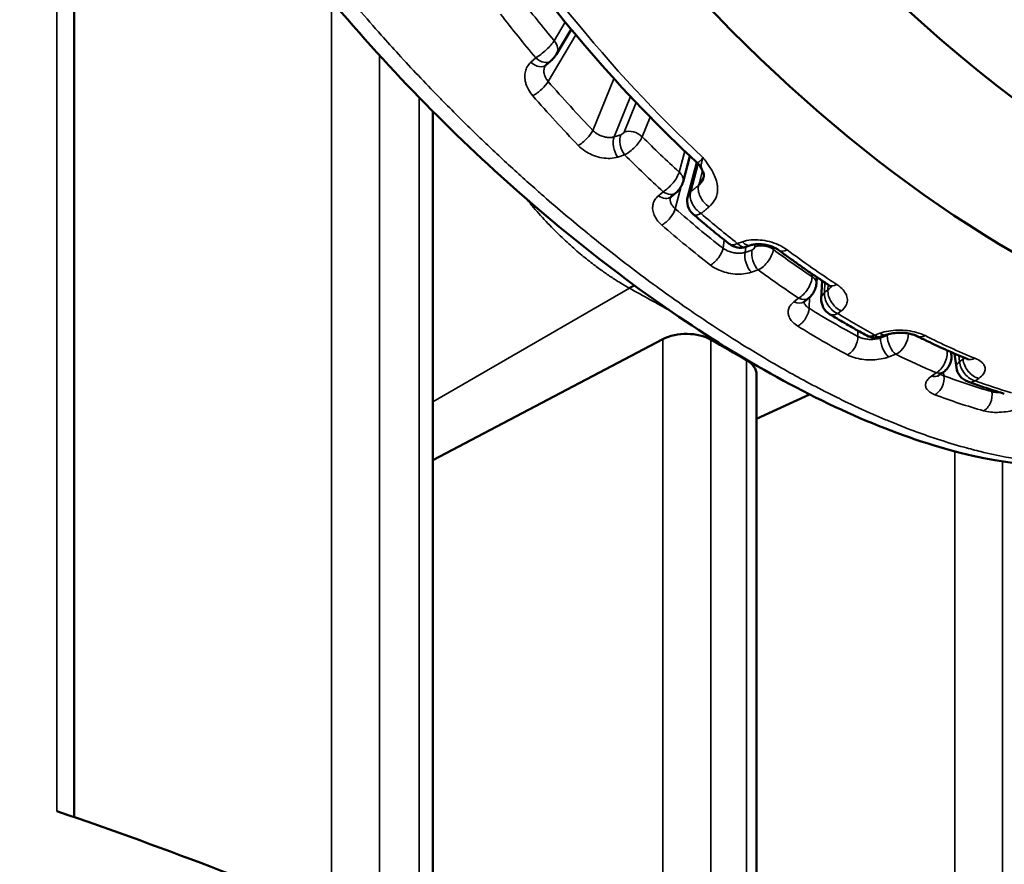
# Model space of a CAD drawing. Header units: millimetres. Extents: x 38 to 2514, y 38 to 1622.
# Tile 216 of 256: x 1563 to 1580, y 301 to 315. Entities that reach past the tile are written whole.
import ezdxf

# ---------------------------------------------------------------- set-up
doc = ezdxf.new("R2010")
doc.units = ezdxf.units.MM
doc.header["$LTSCALE"] = 7.692308
doc.layers.add('Visible (ISO)', color=7, linetype='Continuous', lineweight=50)
doc.layers.add('Visible Narrow (ISO)', color=7, linetype='Continuous', lineweight=35)

msp = doc.modelspace()

# ---------------------------------------------------------------- linework, layer by layer
at = {"layer": 'Visible (ISO)'}
for p, q in [((1564.2859, 323.4468), (1564.2859, 301.8144)), ((1572.5667, 314.9034), (1572.8203, 315.3292)), ((1572.4697, 314.7883), (1572.3867, 314.7152)), ((1570.4432, 313.9243), (1570.4432, 299.3714)), ((1574.7388, 312.7128), (1574.8583, 313.1555)), ((1574.9748, 313.0471), (1574.8192, 312.4619)), ((1575.0643, 312.9274), (1575.0642, 312.9275)), ((1574.6174, 312.5247), (1574.5349, 312.4558)), ((1574.5243, 312.4433), (1574.5243, 312.4433)), ((1575.9005, 311.6256), (1575.8146, 311.5971)), ((1577.0285, 310.9715), (1577.0336, 311.0787)), ((1577.1121, 310.7136), (1577.1258, 311.0168)), ((1576.8991, 310.7204), (1576.8161, 310.6562)), ((1570.4432, 307.938), (1574.394, 310.0142)), ((1578.2241, 310.0876), (1578.1372, 310.0567)), ((1579.3442, 309.7576), (1579.34, 309.7913)), ((1579.4306, 309.5299), (1579.4004, 309.7649)), ((1579.2148, 309.4543), (1579.1305, 309.395)), ((1576.0021, 309.4092), (1576.0021, 296.4868)), ((1576.0021, 308.6465), (1576.91, 309.0662))]:
    msp.add_line(p, q, dxfattribs=at)
for centre, start, end in [((1575.1092, 312.3849), 165.11535, 229.40541), ((1575.7204, 311.882), 231.72497, 288.30598), ((1577.4118, 310.7001), 177.4228, 238.62394), ((1578.0367, 310.3394), 241.4153, 289.57832), ((1579.7281, 309.5681), 187.31839, 249.91478)]:
    msp.add_arc(centre, 0.3, start, end, dxfattribs=at)
for centre, major_axis, start_param, end_param in [((1582.5965, 329.0169), (10, -17.3205), 3.9269908, 6.9131084), ((1580.4751, 327.7921), (10, -17.3205), 3.9269908, 6.2831853), ((1574.7979, 309.758), (-0.6, 0), 3.9344988, 5.4508254), ((1534.8668, 286.3549), (57.5, 0), 0.7778901, 0.7929062), ((1575.4021, 309.4092), (0.6, 0), 0, 0.7778901), ((1534.8668, 271.3722), (-57.5, 0), 3.1133046, 6.3114734), ((1534.8668, 269.6167), (-57.35, 0), 3.9269908, 5.4977871), ((1534.8668, 271.2497), (-57.35, 0), 3.1644834, 6.2602946), ((1534.8668, 271.2497), (-56, 0), 3.6340465, 5.7907315), ((1534.8668, 269.4943), (57.5, 0), 0, 3.1415926), ((1534.8668, 273.291), (-57.5, 0), 4.0653985, 4.1812822)]:
    msp.add_ellipse(centre, major_axis=major_axis, ratio=0.5773503, start_param=start_param, end_param=end_param, dxfattribs=at)
for points, knots in [([(1582.0403, 307.8884), (1581.1576, 307.7525), (1580.1738, 307.8583), (1578.0534, 308.4827), (1576.8804, 309.0256), (1574.4918, 310.4657), (1573.2475, 311.3792), (1570.8781, 313.4408), (1569.7232, 314.6083), (1567.6125, 317.1266), (1566.6376, 318.5128), (1565.0351, 321.3808), (1564.3984, 322.9016), (1563.6196, 325.8684), (1563.4651, 327.3535), (1563.6668, 330.0737), (1564.0109, 331.3485), (1565.0269, 333.3667), (1565.6397, 334.1837), (1566.3643, 334.8527)], [0, 0, 0, 0, 0.4829176, 0.4829176, 0.9823723, 0.9823723, 1.4785011, 1.4785011, 1.9647134, 1.9647134, 2.4644005, 2.4644005, 2.9774641, 2.9774641, 3.4862965, 3.4862965, 3.9806044, 3.9806044, 4.3895578, 4.3895578, 4.3895578, 4.3895578]), ([(1574.9753, 313.0467), (1574.3389, 313.6346), (1573.7204, 314.277), (1572.5374, 315.6507), (1571.9729, 316.3822), (1570.9147, 317.912), (1570.421, 318.7103), (1569.5194, 320.3499), (1569.1114, 321.191), (1568.3935, 322.8908), (1568.0837, 323.7494), (1567.8277, 324.6039)], [5.00395869, 5.00395869, 5.00395869, 5.00395869, 5.18056839, 5.18056839, 5.35717809, 5.35717809, 5.53378779, 5.53378779, 5.71039749, 5.71039749, 5.88700719, 5.88700719, 5.88700719, 5.88700719]), ([(1572.5667, 314.9034), (1572.5578, 314.8885), (1572.548, 314.8746), (1572.5299, 314.8513), (1572.5221, 314.842), (1572.5028, 314.8203), (1572.4911, 314.8081), (1572.476, 314.794), (1572.4729, 314.7911), (1572.4697, 314.7883)], [0, 0, 0, 0, 0.005412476, 0.005412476, 0.009028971, 0.009028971, 0.014113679, 0.014113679, 0.015463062, 0.015463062, 0.015463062, 0.015463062]), ([(1575.0642, 312.9275), (1575.0472, 312.9625), (1575.0226, 312.9985), (1574.987, 313.0355), (1574.9812, 313.0412), (1574.9753, 313.0467)], [0, 0, 0, 0, 0.015558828, 0.015558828, 0.018437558, 0.018437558, 0.018437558, 0.018437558]), ([(1575.0972, 312.7962), (1575.0986, 312.8076), (1575.0985, 312.8231), (1575.0897, 312.8663), (1575.0799, 312.8952), (1575.0643, 312.9274)], [0, 0, 0, 0, 0.015619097, 0.015619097, 0.032308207, 0.032308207, 0.032308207, 0.032308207]), ([(1574.7388, 312.7128), (1574.7299, 312.68), (1574.7156, 312.6485), (1574.6819, 312.5933), (1574.6631, 312.5689), (1574.6344, 312.5396), (1574.6261, 312.5319), (1574.6174, 312.5247)], [0, 0, 0, 0, 0.010351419, 0.010351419, 0.019406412, 0.019406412, 0.022857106, 0.022857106, 0.022857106, 0.022857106]), ([(1574.5349, 312.4559), (1574.5267, 312.449), (1574.5252, 312.4456), (1574.5245, 312.4439), (1574.5244, 312.4436), (1574.5243, 312.4433)], [0, 0, 0, 0, 0.01298468, 0.01298468, 0.017343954, 0.017343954, 0.017343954, 0.017343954]), ([(1575.5346, 311.6464), (1575.4929, 311.6793), (1575.4513, 311.7124), (1575.3683, 311.779), (1575.3268, 311.8126), (1575.2439, 311.8802), (1575.2025, 311.9143), (1575.1199, 311.9828), (1575.0786, 312.0174), (1574.9962, 312.0869), (1574.955, 312.1218), (1574.9139, 312.1571)], [4.893708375, 4.893708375, 4.893708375, 4.893708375, 4.904956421, 4.904956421, 4.916204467, 4.916204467, 4.927452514, 4.927452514, 4.93870056, 4.93870056, 4.949948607, 4.949948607, 4.949948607, 4.949948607]), ([(1576.3874, 311.5371), (1576.3714, 311.5489), (1576.3518, 311.5614), (1576.3068, 311.5852), (1576.2806, 311.5967), (1576.2229, 311.6172), (1576.1906, 311.6261), (1576.1248, 311.6391), (1576.0906, 311.6431), (1576.0259, 311.6456), (1575.9946, 311.6441), (1575.9417, 311.637), (1575.9187, 311.6316), (1575.9005, 311.6256)], [0, 0, 0, 0, 0.008566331, 0.008566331, 0.017671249, 0.017671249, 0.027571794, 0.027571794, 0.037780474, 0.037780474, 0.047874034, 0.047874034, 0.057136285, 0.057136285, 0.057136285, 0.057136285]), ([(1577.2403, 310.9412), (1577.1832, 310.9785), (1577.1261, 311.0164), (1577.0121, 311.0931), (1576.9551, 311.1319), (1576.8412, 311.2104), (1576.7844, 311.2502), (1576.6707, 311.3306), (1576.614, 311.3712), (1576.5006, 311.4535), (1576.4439, 311.4951), (1576.3874, 311.5371)], [4.779247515, 4.779247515, 4.779247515, 4.779247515, 4.794392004, 4.794392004, 4.809536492, 4.809536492, 4.824680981, 4.824680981, 4.83982547, 4.83982547, 4.854968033, 4.854968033, 4.854968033, 4.854968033]), ([(1577.0285, 310.9715), (1577.0268, 310.9377), (1577.0195, 310.9038), (1576.9962, 310.8408), (1576.9802, 310.8108), (1576.9433, 310.7602), (1576.9225, 310.7384), (1576.8991, 310.7204)], [0, 0, 0, 0, 0.010241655, 0.010241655, 0.020192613, 0.020192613, 0.029151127, 0.029151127, 0.029151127, 0.029151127]), ([(1577.2877, 310.9001), (1577.2877, 310.9001), (1577.2876, 310.9003), (1577.2859, 310.9027), (1577.2807, 310.9095), (1577.2624, 310.9255), (1577.2524, 310.9332), (1577.2403, 310.9412)], [0.018378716, 0.018378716, 0.018378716, 0.018378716, 0.020495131, 0.020495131, 0.030325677, 0.030325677, 0.037134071, 0.037134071, 0.037134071, 0.037134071]), ([(1577.8932, 310.0759), (1577.8506, 310.0991), (1577.8081, 310.1225), (1577.7231, 310.17), (1577.6805, 310.194), (1577.5955, 310.2425), (1577.553, 310.2671), (1577.468, 310.3167), (1577.4255, 310.3418), (1577.3405, 310.3925), (1577.2981, 310.4181), (1577.2556, 310.444)], [4.684268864, 4.684268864, 4.684268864, 4.684268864, 4.695516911, 4.695516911, 4.706764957, 4.706764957, 4.718013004, 4.718013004, 4.72926105, 4.72926105, 4.740509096, 4.740509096, 4.740509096, 4.740509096]), ([(1578.7583, 310.0648), (1578.7449, 310.0715), (1578.7276, 310.0788), (1578.6866, 310.093), (1578.662, 310.0998), (1578.6055, 310.112), (1578.5723, 310.117), (1578.5023, 310.1233), (1578.4645, 310.1244), (1578.3902, 310.1217), (1578.3527, 310.1179), (1578.2835, 310.1057), (1578.2507, 310.097), (1578.2241, 310.0876)], [0, 0, 0, 0, 0.008275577, 0.008275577, 0.0172726, 0.0172726, 0.027629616, 0.027629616, 0.038714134, 0.038714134, 0.050066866, 0.050066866, 0.061708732, 0.061708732, 0.061708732, 0.061708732]), ([(1579.6166, 309.6735), (1579.5595, 309.697), (1579.5024, 309.721), (1579.3881, 309.7701), (1579.331, 309.7951), (1579.2166, 309.8463), (1579.1593, 309.8724), (1579.0448, 309.9256), (1578.9875, 309.9527), (1578.8729, 310.008), (1578.8156, 310.0362), (1578.7583, 310.0648)], [4.569808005, 4.569808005, 4.569808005, 4.569808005, 4.584952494, 4.584952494, 4.600096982, 4.600096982, 4.615241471, 4.615241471, 4.63038596, 4.63038596, 4.645526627, 4.645526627, 4.645526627, 4.645526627]), ([(1579.3442, 309.7576), (1579.3484, 309.7239), (1579.3471, 309.6891), (1579.3345, 309.6228), (1579.3232, 309.5905), (1579.292, 309.5313), (1579.2714, 309.5038), (1579.237, 309.4712), (1579.2262, 309.4623), (1579.2148, 309.4543)], [0, 0, 0, 0, 0.01022886, 0.01022886, 0.020253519, 0.020253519, 0.030367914, 0.030367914, 0.03458474, 0.03458474, 0.03458474, 0.03458474]), ([(1579.6462, 309.6583), (1579.6462, 309.6583), (1579.6455, 309.6589), (1579.6408, 309.6619), (1579.6341, 309.6657), (1579.6221, 309.6712), (1579.6194, 309.6723), (1579.6165, 309.6735)], [0.025571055, 0.025571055, 0.025571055, 0.025571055, 0.02902805, 0.02902805, 0.036228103, 0.036228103, 0.03811743, 0.03811743, 0.03811743, 0.03811743]), ([(1579.1305, 309.395), (1579.122, 309.389), (1579.1174, 309.3845), (1579.1164, 309.3834), (1579.1163, 309.3834), (1579.1163, 309.3834)], [0, 0, 0, 0, 0.0082338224, 0.0082338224, 0.0092797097, 0.0092797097, 0.0092797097, 0.0092797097]), ([(1580.2537, 309.0777), (1580.212, 309.0901), (1580.1703, 309.1028), (1580.0867, 309.1289), (1580.0449, 309.1422), (1579.9611, 309.1694), (1579.9192, 309.1833), (1579.8353, 309.2117), (1579.7933, 309.2262), (1579.7093, 309.2558), (1579.6672, 309.2709), (1579.6251, 309.2863)], [4.474829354, 4.474829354, 4.474829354, 4.474829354, 4.4860774, 4.4860774, 4.497325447, 4.497325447, 4.508573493, 4.508573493, 4.51982154, 4.51982154, 4.531069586, 4.531069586, 4.531069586, 4.531069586])]:
    msp.add_open_spline(points, degree=3, knots=knots, dxfattribs=at)
for points in [[(1572.3867, 314.7152), (1572.3812, 314.7103), (1572.3772, 314.7054), (1572.3741, 314.7001)], [(1575.0972, 312.796), (1575.0972, 312.796), (1575.0972, 312.7961), (1575.0972, 312.7962)], [(1576.8161, 310.6562), (1576.8094, 310.651), (1576.8068, 310.6476), (1576.8068, 310.6476)]]:
    msp.add_open_spline(points, degree=3, dxfattribs=at)
at = {"layer": 'Visible Narrow (ISO)'}
for p, q in [((1563.9898, 324.4589), (1563.9898, 301.9155)), ((1568.707, 315.8208), (1568.707, 300.1305)), ((1572.5287, 315.1334), (1572.7187, 315.4525)), ((1572.4253, 314.4336), (1572.901, 315.2323)), ((1569.527, 314.8851), (1569.5271, 299.7794)), ((1572.1289, 314.7658), (1572.2116, 314.8392)), ((1573.5544, 314.4825), (1573.1923, 313.5965)), ((1573.8389, 314.1745), (1573.5569, 313.4846)), ((1570.212, 314.159), (1570.2121, 299.476)), ((1573.9351, 314.0727), (1573.7288, 313.5678)), ((1574.1754, 313.8239), (1574.0375, 313.4866)), ((1573.6728, 313.5216), (1573.5569, 313.4846)), ((1571.4525, 313.2797), (1571.4525, 313.2796)), ((1573.7358, 313.1756), (1573.6196, 313.1388)), ((1574.6742, 312.8801), (1574.7709, 313.238)), ((1574.9984, 313.0236), (1574.8704, 312.5422)), ((1575.0199, 312.7001), (1575.0744, 312.9052)), ((1574.3164, 312.475), (1574.3987, 312.5441)), ((1574.6042, 312.2516), (1574.7087, 312.6385)), ((1575.4461, 311.7166), (1575.4254, 311.5759)), ((1575.6711, 311.657), (1575.7572, 311.6852)), ((1575.8343, 311.7051), (1575.8343, 311.7051)), ((1575.9782, 311.6418), (1575.9716, 311.5969)), ((1575.8186, 311.5984), (1575.8046, 311.5033)), ((1575.9225, 311.5431), (1575.8046, 311.5033)), ((1576.2954, 311.5896), (1576.2897, 311.5508)), ((1576.0306, 311.2014), (1575.9125, 311.1618)), ((1576.9555, 311.0856), (1576.9577, 311.1303)), ((1577.1663, 310.8115), (1577.1741, 310.9847)), ((1573.818, 310.8892), (1570.4432, 308.9407)), ((1573.8117, 310.8927), (1573.818, 310.8892)), ((1577.2268, 310.8576), (1577.1663, 310.8115)), ((1577.2268, 310.8576), (1577.2309, 310.9473)), ((1576.6412, 310.6527), (1576.7239, 310.717)), ((1576.9019, 310.5442), (1576.9109, 310.7299)), ((1577.455, 310.4989), (1577.3948, 310.4526)), ((1577.7368, 310.1624), (1577.7415, 310.0595)), ((1574.394, 310.0142), (1574.394, 297.4008)), ((1575.219, 310.0048), (1575.219, 296.9408)), ((1578.0316, 310.085), (1578.1187, 310.1158)), ((1578.1254, 310.0528), (1578.1263, 310.0338)), ((1578.2454, 310.0771), (1578.1263, 310.0338)), ((1575.7888, 309.6762), (1575.7964, 309.6797)), ((1575.8295, 309.6523), (1575.8295, 296.5884)), ((1578.3923, 309.7538), (1578.2729, 309.7106)), ((1579.485, 309.6278), (1579.4713, 309.7344)), ((1579.5465, 309.6702), (1579.485, 309.6278)), ((1579.5465, 309.6702), (1579.5421, 309.7044)), ((1579.218, 309.3863), (1579.2098, 309.4508)), ((1579.0016, 309.3783), (1579.0855, 309.4376)), ((1579.8165, 309.3416), (1579.7552, 309.299)), ((1580.0325, 309.1463), (1580.0392, 309.1137)), ((1580.2204, 308.7621), (1580.2204, 308.7621)), ((1579.4047, 308.089), (1579.4047, 294.288)), ((1580.2204, 307.9154), (1580.2205, 293.6976))]:
    msp.add_line(p, q, dxfattribs=at)
for centre, major_axis, ratio, start_param, end_param in [((1578.4166, 323.7459), (-8.0335, 13.9145), 0.5773503, 1.1880223, 2.0582907), ((1577.7813, 323.3791), (7.8419, -13.5826), 0.5773503, 4.944, 5.0043768), ((1577.5581, 323.2502), (7.9917, -13.8421), 0.5773503, 4.9433453, 5.0050314), ((1572.3221, 315.0042), (0.2252, 0.1983), 0.2202, 4.0181322, 5.6412975), ((1572.3519, 315.0313), (0.2148, -0.1279), 0.7769736, 6.2831836, 7.4439508), ((1572.2214, 314.9028), (0.1653, -0.1876), 0.6490498, 4.8797243, 6.2831853), ((1572.3044, 314.9759), (0.1653, -0.1876), 0.6488449, 4.8781121, 6.2831863), ((1572.2485, 314.3315), (0.1883, 0.1645), 0.2635786, 4.018383, 5.6415392), ((1577.3217, 323.1137), (-7.8512, 13.5988), 0.5773503, 1.8995, 1.9751309), ((1577.1357, 323.0063), (-7.9761, 13.815), 0.5773503, 1.8995, 1.9751309), ((1573.0155, 313.4944), (0.1802, 0.1733), 0.3212155, 4.0043995, 5.6275557), ((1573.8047, 313.3383), (-0.0762, 0.2381), 0.5459668, 0.5370031, 2.1363346), ((1573.6875, 313.5532), (0.0413, 0.0293), 0.424936, 4.0700072, 5.692936), ((1573.8607, 313.3845), (-0.2314, 0.0946), 0.745326, 4.188703, 5.5849664), ((1573.6888, 313.3013), (-0.0761, 0.2381), 0.5461642, 0.5370949, 2.1348594), ((1573.8194, 313.37), (0.2171, 0.2072), 0.3631548, 4.0064493, 5.6296105), ((1577.7813, 323.3791), (7.8419, -13.5826), 0.5773503, 5.1534395, 5.2138163), ((1577.5581, 323.2502), (7.9917, -13.8421), 0.5773503, 5.1527848, 5.2144709), ((1574.4682, 312.752), (0.1964, 0.2269), 0.377327, 3.9711042, 5.5942694), ((1574.4974, 312.778), (0.2414, -0.0652), 0.7078182, 0, 0.9567438), ((1575.2482, 312.4998), (0.1912, -0.2312), 0.6775627, 3.5658358, 5.1473373), ((1574.622, 312.9623), (0.4832, -0.1284), 0.7063932, 5.8408156, 6.2154174), ((1574.4573, 312.7167), (0.1601, -0.192), 0.6725841, 5.1021128, 6.2831859), ((1575.1092, 312.3849), (-0.2899, 0.0771), 0.7063932, 5.8408172, 6.2831853), ((1575.1092, 312.3849), (0.1911, -0.2313), 0.6778674, 3.5664035, 5.1502327), ((1574.3748, 312.6479), (0.1601, -0.192), 0.6727697, 5.1037811, 6.2831853), ((1574.4275, 312.1495), (0.164, 0.1887), 0.4184893, 3.9711231, 5.5942793), ((1577.3217, 323.1137), (-7.8512, 13.5988), 0.5773503, 2.1089396, 2.1845704), ((1575.1092, 312.3849), (-0.1952, -0.2278), 0.4252668, 0, 0.826656), ((1577.7132, 323.3398), (-8.0074, 13.8693), 0.5773503, 2.1186349, 2.1748751), ((1577.1357, 323.0063), (-7.9761, 13.815), 0.5773503, 2.1089395, 2.1845704), ((1575.7204, 311.882), (-0.1858, -0.2355), 0.4637734, 0, 0.8086513), ((1575.7204, 311.882), (0.0942, -0.2848), 0.5213663, 5.4335968, 6.2831853), ((1575.8062, 311.9104), (0.0943, -0.2848), 0.5212362, 5.43467, 6.2830556), ((1575.2487, 311.4738), (0.1535, 0.1974), 0.4702668, 3.9469004, 5.5700566), ((1575.9459, 311.3552), (-0.0799, 0.2369), 0.5164066, 0.7346401, 2.3324046), ((1576.0638, 311.3949), (-0.08, 0.2369), 0.5162325, 0.7345289, 2.3338604), ((1575.9301, 311.581), (0.037, 0.0345), 0.5695824, 4.040525, 5.6634538), ((1576.1129, 311.4488), (-0.2473, 0.0364), 0.659721, 4.0177002, 5.4139636), ((1576.0713, 311.433), (0.1845, 0.2367), 0.5092766, 3.9482692, 5.5714304), ((1577.7813, 323.3791), (7.8419, -13.5826), 0.5773503, 5.362879, 5.4232558), ((1576.5663, 311.7779), (-0.1789, -0.2408), 0.4894511, 0.000183, 0.7948515), ((1578.1374, 323.5847), (8.0232, -13.8965), 0.5773503, 5.3552062, 5.4309286), ((1577.5581, 323.2502), (7.9917, -13.8421), 0.5773503, 5.3622244, 5.4239104), ((1576.7497, 310.9589), (0.1589, 0.2546), 0.5172322, 3.8947387, 5.517904), ((1576.7787, 310.9835), (0.2497, -0.012), 0.6077278, 0, 0.8139547), ((1573.773, 310.0568), (0.4815, 0.8764), 0.5584783, 0.5844824, 0.7209197), ((1573.781, 310.0524), (0.4811, 0.8767), 0.5608219, 0.5857848, 0.7206657), ((1536.9257, 290.7041), (53.6589, -2.3732), 0.5463429, 0.8186692, 0.8371428), ((1577.4118, 310.7001), (-0.2997, 0.0135), 0.6058207, 5.6989412, 6.2831853), ((1577.4118, 310.7001), (-0.1819, 0.2386), 0.6962037, 0.6577211, 2.2415502), ((1577.4723, 310.7462), (-0.1819, 0.2385), 0.6960871, 0.6575995, 2.2402716), ((1577.4046, 311.1922), (-0.1643, -0.251), 0.5374882, 0, 0.7643055), ((1576.6632, 310.854), (0.1529, -0.1978), 0.6919067, 5.3350841, 6.2831853), ((1576.7462, 310.9181), (0.1529, -0.1978), 0.6917489, 5.3333581, 6.2831853), ((1576.7251, 310.4422), (0.1319, 0.2124), 0.55511, 3.892837, 5.5159932), ((1577.3217, 323.1137), (-7.8512, 13.5988), 0.5773503, 2.3183791, 2.3940099), ((1577.4118, 310.7001), (-0.1562, -0.2561), 0.560889, 0, 0.7467085), ((1577.7132, 323.3398), (-8.0074, 13.8693), 0.5773503, 2.3280744, 2.3843146), ((1577.1357, 323.0063), (-7.9761, 13.815), 0.5773503, 2.3183791, 2.3940099), ((1577.5647, 309.9575), (0.1177, 0.2206), 0.5987651, 3.8549945, 5.4781507), ((1578.0367, 310.3394), (-0.1435, -0.2634), 0.593355, 0, 0.7185772), ((1578.0367, 310.3394), (0.1005, -0.2827), 0.4930177, 5.6282956, 6.2831853), ((1578.1236, 310.3703), (0.1006, -0.2826), 0.4929106, 5.6293597, 6.2830502), ((1578.2694, 309.9266), (-0.0854, 0.235), 0.4889001, 0.9289771, 2.5267416), ((1578.3885, 309.9699), (-0.0855, 0.2349), 0.4887571, 0.9288538, 2.5281852), ((1578.2456, 310.1199), (0.0311, 0.0399), 0.6945828, 3.9777251, 4.8302099), ((1578.3886, 310.0127), (0.1403, 0.2653), 0.6339307, 3.8534296, 5.3946506), ((1577.7813, 323.3791), (7.8419, -13.5826), 0.5773503, 5.57996, 5.6069226), ((1578.8924, 310.3332), (-0.1342, -0.2683), 0.6146324, 0.0002632, 0.6972977), ((1578.1374, 323.5847), (8.0232, -13.8965), 0.5773503, 5.5646457, 5.6403681), ((1579.0671, 309.7034), (0.1085, 0.2798), 0.63389, 3.7797053, 5.3730556), ((1579.0962, 309.7264), (0.248, 0.0312), 0.4810768, 0, 0.3815192), ((1577.5581, 323.2502), (7.9917, -13.8421), 0.5773503, 5.5716639, 5.6333499), ((1579.7281, 309.5681), (-0.2976, -0.0382), 0.478771, 5.6045763, 6.2831853), ((1579.7281, 309.5681), (-0.1704, 0.2469), 0.7089239, 0.8968667, 2.4806958), ((1579.7896, 309.6105), (-0.1705, 0.2469), 0.7088336, 0.8967056, 2.4793777), ((1579.7307, 309.9509), (-0.1142, -0.2774), 0.6535321, 0, 0.6508289), ((1579.0709, 309.6587), (0.1438, -0.2045), 0.7055018, 5.5710017, 6.2831853), ((1578.9867, 309.5995), (0.1438, -0.2045), 0.7056247, 5.5727805, 6.2831853), ((1579.0412, 309.2842), (0.0882, 0.2339), 0.6674698, 3.7727685, 5.3959247), ((1577.3217, 323.1137), (-7.8512, 13.5988), 0.5773503, 2.5278186, 2.6034494), ((1579.7281, 309.5681), (-0.103, -0.2818), 0.6719977, 0, 0.6243773), ((1577.7132, 323.3398), (-8.0074, 13.8693), 0.5773503, 2.5375139, 2.5937541), ((1579.8624, 309.0116), (0.0687, 0.2404), 0.7010945, 3.7164391, 5.3395953), ((1577.1357, 323.0063), (-7.9761, 13.815), 0.5773503, 2.5278186, 2.6034494)]:
    msp.add_ellipse(centre, major_axis=major_axis, ratio=ratio, start_param=start_param, end_param=end_param, dxfattribs=at)
for points, knots in [([(1582.1858, 307.9329), (1582.0465, 307.911), (1581.9033, 307.8956), (1581.7565, 307.8867), (1581.7027, 307.8834), (1581.6484, 307.881), (1581.5936, 307.8795), (1581.4866, 307.8765), (1581.3778, 307.8768), (1581.2671, 307.8805), (1581.1663, 307.8838), (1581.0638, 307.8899), (1580.9596, 307.8988), (1580.8495, 307.9082), (1580.7374, 307.9207), (1580.6236, 307.9364), (1580.5113, 307.9518), (1580.3973, 307.9703), (1580.2818, 307.9919), (1580.1399, 308.0184), (1579.9957, 308.0494), (1579.8496, 308.0849), (1579.7563, 308.1076), (1579.6622, 308.1321), (1579.5673, 308.1584), (1579.4152, 308.2006), (1579.2613, 308.2473), (1579.1059, 308.2985), (1579.0126, 308.3292), (1578.9189, 308.3615), (1578.8246, 308.3953), (1578.6407, 308.4613), (1578.4551, 308.5332), (1578.2678, 308.6107), (1578.1991, 308.6392), (1578.1301, 308.6684), (1578.0609, 308.6984), (1577.8971, 308.7693), (1577.7321, 308.8445), (1577.566, 308.9238), (1577.4708, 308.9693), (1577.3752, 309.016), (1577.2793, 309.0642), (1577.1394, 309.1344), (1576.9987, 309.2074), (1576.8572, 309.2834), (1576.7321, 309.3505), (1576.6063, 309.4199), (1576.4797, 309.4916), (1576.3298, 309.5765), (1576.1788, 309.6647), (1576.0267, 309.7563), (1575.9048, 309.8296), (1575.7821, 309.905), (1575.6586, 309.9827), (1575.4726, 310.0998), (1575.2847, 310.2219), (1575.0953, 310.3489), (1575.0021, 310.4114), (1574.9085, 310.4751), (1574.8147, 310.54), (1574.6724, 310.6383), (1574.5295, 310.7393), (1574.3862, 310.8427), (1574.243, 310.9461), (1574.0995, 311.052), (1573.956, 311.1601), (1573.8204, 311.2622), (1573.6849, 311.3662), (1573.5499, 311.472), (1573.4143, 311.5781), (1573.2791, 311.6859), (1573.1448, 311.7951), (1573.1298, 311.8072), (1573.1149, 311.8194), (1573.0999, 311.8316), (1572.9741, 311.9342), (1572.8491, 312.038), (1572.7246, 312.1431), (1572.5992, 312.2489), (1572.4744, 312.356), (1572.35, 312.4646), (1572.3203, 312.4905), (1572.2907, 312.5165), (1572.261, 312.5425), (1572.1714, 312.6213), (1572.082, 312.7009), (1571.9924, 312.7816), (1571.8985, 312.8661), (1571.8045, 312.9519), (1571.7098, 313.0394), (1571.6207, 313.1216), (1571.5311, 313.2053), (1571.4406, 313.2909), (1571.4349, 313.2963), (1571.4292, 313.3016), (1571.4236, 313.307), (1571.3331, 313.3927), (1571.2418, 313.4802), (1571.1494, 313.5699), (1571.0583, 313.6583), (1570.966, 313.7489), (1570.8724, 313.842), (1570.781, 313.933), (1570.6882, 314.0264), (1570.5939, 314.1226), (1570.5749, 314.142), (1570.5558, 314.1615), (1570.5367, 314.1811), (1570.4254, 314.2952), (1570.312, 314.4132), (1570.1965, 314.5355), (1570.0846, 314.6539), (1569.9707, 314.7763), (1569.8549, 314.9029), (1569.7578, 315.0089), (1569.6595, 315.1179), (1569.5598, 315.2299), (1569.431, 315.3749), (1569.3, 315.5249), (1569.1671, 315.6803), (1569.0378, 315.8316), (1568.9068, 315.9878), (1568.7743, 316.1492), (1568.6825, 316.2612), (1568.5899, 316.3757), (1568.4968, 316.4926), (1568.3645, 316.6588), (1568.2312, 316.83), (1568.0973, 317.0062), (1567.9647, 317.1806), (1567.8316, 317.3598), (1567.6985, 317.5437), (1567.5951, 317.6866), (1567.4916, 317.8324), (1567.3885, 317.981), (1567.2784, 318.1394), (1567.1686, 318.301), (1567.0597, 318.4655), (1566.9511, 318.6292), (1566.8434, 318.7958), (1566.7368, 318.9648), (1566.6308, 319.133), (1566.526, 319.3037), (1566.4227, 319.4765), (1566.3838, 319.5417), (1566.345, 319.6072), (1566.3065, 319.6731), (1566.2116, 319.8354), (1566.1182, 319.9994), (1566.0267, 320.1648), (1565.9353, 320.3297), (1565.8459, 320.4961), (1565.7586, 320.6633), (1565.6716, 320.83), (1565.5867, 320.9977), (1565.5043, 321.1659), (1565.4504, 321.276), (1565.3975, 321.3863), (1565.3457, 321.4967), (1565.2425, 321.7169), (1565.1437, 321.9376), (1565.0495, 322.1584), (1564.9558, 322.3781), (1564.8667, 322.5979), (1564.7824, 322.8174), (1564.7135, 322.9969), (1564.6478, 323.1761), (1564.5855, 323.3549), (1564.4962, 323.6106), (1564.4138, 323.8653), (1564.3382, 324.119), (1564.2617, 324.3757), (1564.1922, 324.6312), (1564.1297, 324.8855), (1564.1049, 324.9862), (1564.0812, 325.0868), (1564.0587, 325.1871), (1564.0065, 325.4193), (1563.9602, 325.6504), (1563.9198, 325.8803), (1563.8794, 326.1103), (1563.845, 326.3391), (1563.8165, 326.5665), (1563.7995, 326.7027), (1563.7846, 326.8384), (1563.7718, 326.9736), (1563.7501, 327.204), (1563.7347, 327.433), (1563.7256, 327.6605), (1563.7166, 327.8861), (1563.7138, 328.1101), (1563.7173, 328.3325), (1563.7192, 328.457), (1563.7232, 328.581), (1563.7291, 328.7044), (1563.7389, 328.9095), (1563.7543, 329.1131), (1563.7752, 329.3147), (1563.7961, 329.517), (1563.8226, 329.7172), (1563.8546, 329.9149), (1563.8788, 330.0641), (1563.9061, 330.212), (1563.9365, 330.3581), (1563.9668, 330.5038), (1564.0001, 330.6479), (1564.0365, 330.7901), (1564.0729, 330.9326), (1564.1123, 331.0731), (1564.1545, 331.2114), (1564.1969, 331.3503), (1564.2421, 331.4868), (1564.2899, 331.6207), (1564.3206, 331.7068), (1564.3525, 331.7919), (1564.3853, 331.8758), (1564.4488, 332.0379), (1564.516, 332.1957), (1564.5866, 332.349), (1564.6573, 332.5024), (1564.7313, 332.6513), (1564.8082, 332.7955), (1564.8789, 332.9281), (1564.9521, 333.0567), (1565.0273, 333.1812), (1565.108, 333.3149), (1565.1911, 333.444), (1565.2761, 333.5683), (1565.3617, 333.6935), (1565.4492, 333.814), (1565.5381, 333.9296), (1565.6217, 334.0383), (1565.7065, 334.1427), (1565.792, 334.2428), (1565.8822, 334.3484), (1565.9732, 334.4492), (1566.0647, 334.5456), (1566.1591, 334.645), (1566.254, 334.7396), (1566.3492, 334.8299), (1566.3544, 334.8348), (1566.3596, 334.8397), (1566.3648, 334.8446)], [0, 0, 0, 0, 0.02286943, 0.02286943, 0.02286943, 0.03125, 0.03125, 0.03125, 0.0476125, 0.0476125, 0.0476125, 0.0625, 0.0625, 0.0625, 0.078232, 0.078232, 0.078232, 0.09375, 0.09375, 0.09375, 0.1128201, 0.1128201, 0.1128201, 0.125, 0.125, 0.125, 0.14453335, 0.14453335, 0.14453335, 0.15625, 0.15625, 0.15625, 0.17910778, 0.17910778, 0.17910778, 0.1875, 0.1875, 0.1875, 0.20736853, 0.20736853, 0.20736853, 0.21875, 0.21875, 0.21875, 0.23534278, 0.23534278, 0.23534278, 0.25, 0.25, 0.25, 0.26735256, 0.26735256, 0.26735256, 0.28125, 0.28125, 0.28125, 0.3021913, 0.3021913, 0.3021913, 0.3125, 0.3125, 0.3125, 0.328125, 0.328125, 0.328125, 0.34375, 0.34375, 0.34375, 0.35851904, 0.35851904, 0.35851904, 0.37334864, 0.37334864, 0.37334864, 0.375, 0.375, 0.375, 0.38890765, 0.38890765, 0.38890765, 0.40290981, 0.40290981, 0.40290981, 0.40625, 0.40625, 0.40625, 0.41634473, 0.41634473, 0.41634473, 0.42692237, 0.42692237, 0.42692237, 0.43687513, 0.43687513, 0.43687513, 0.4375, 0.4375, 0.4375, 0.44743883, 0.44743883, 0.44743883, 0.45723855, 0.45723855, 0.45723855, 0.46681917, 0.46681917, 0.46681917, 0.46875, 0.46875, 0.46875, 0.47998635, 0.47998635, 0.47998635, 0.49087702, 0.49087702, 0.49087702, 0.5, 0.5, 0.5, 0.51179679, 0.51179679, 0.51179679, 0.52328096, 0.52328096, 0.52328096, 0.53125, 0.53125, 0.53125, 0.54257371, 0.54257371, 0.54257371, 0.5537851, 0.5537851, 0.5537851, 0.5625, 0.5625, 0.5625, 0.57179739, 0.57179739, 0.57179739, 0.58105677, 0.58105677, 0.58105677, 0.59027146, 0.59027146, 0.59027146, 0.59375, 0.59375, 0.59375, 0.60232966, 0.60232966, 0.60232966, 0.61088918, 0.61088918, 0.61088918, 0.61941901, 0.61941901, 0.61941901, 0.625, 0.625, 0.625, 0.63612495, 0.63612495, 0.63612495, 0.64719746, 0.64719746, 0.64719746, 0.65625, 0.65625, 0.65625, 0.66920043, 0.66920043, 0.66920043, 0.68230702, 0.68230702, 0.68230702, 0.6875, 0.6875, 0.6875, 0.6995209, 0.6995209, 0.6995209, 0.71154961, 0.71154961, 0.71154961, 0.71875, 0.71875, 0.71875, 0.73102014, 0.73102014, 0.73102014, 0.74318708, 0.74318708, 0.74318708, 0.75, 0.75, 0.75, 0.76132017, 0.76132017, 0.76132017, 0.7726779, 0.7726779, 0.7726779, 0.78125, 0.78125, 0.78125, 0.78979355, 0.78979355, 0.78979355, 0.79836028, 0.79836028, 0.79836028, 0.80696539, 0.80696539, 0.80696539, 0.8125, 0.8125, 0.8125, 0.82319782, 0.82319782, 0.82319782, 0.83390427, 0.83390427, 0.83390427, 0.84375, 0.84375, 0.84375, 0.85432041, 0.85432041, 0.85432041, 0.86497684, 0.86497684, 0.86497684, 0.875, 0.875, 0.875, 0.88556969, 0.88556969, 0.88556969, 0.8964723, 0.8964723, 0.8964723, 0.89706794, 0.89706794, 0.89706794, 0.89706794]), ([(1572.1614, 314.1882), (1572.1307, 314.2234), (1572.1055, 314.2592), (1572.085, 314.2966), (1572.0678, 314.328), (1572.0539, 314.3605), (1572.0439, 314.392), (1572.0419, 314.398), (1572.0402, 314.404), (1572.0385, 314.4099), (1572.0283, 314.4469), (1572.0236, 314.4821), (1572.0231, 314.5147), (1572.0225, 314.5473), (1572.026, 314.5774), (1572.033, 314.6061), (1572.04, 314.6347), (1572.0506, 314.662), (1572.0661, 314.6888), (1572.0816, 314.7156), (1572.1021, 314.7419), (1572.1289, 314.7658)], [0.00000007, 0.00000007, 0.00000007, 0.00000007, 0.16666667, 0.16666667, 0.16666667, 0.30671351, 0.30671351, 0.30671351, 0.33333333, 0.33333333, 0.33333333, 0.5, 0.5, 0.5, 0.66666667, 0.66666667, 0.66666667, 0.83333333, 0.83333333, 0.83333333, 1, 1, 1, 1]), ([(1572.4253, 314.4336), (1572.4159, 314.4442), (1572.4074, 314.4551), (1572.394, 314.4744), (1572.3888, 314.4828), (1572.3789, 314.5004), (1572.3743, 314.5097), (1572.3664, 314.5283), (1572.363, 314.5376), (1572.3598, 314.5483), (1572.3593, 314.5499), (1572.3555, 314.5636), (1572.3532, 314.5754), (1572.3511, 314.5937), (1572.3506, 314.6005), (1572.3504, 314.6154), (1572.3507, 314.6233), (1572.3523, 314.6388), (1572.3536, 314.6464), (1572.3555, 314.6544), (1572.3557, 314.655), (1572.3574, 314.6621), (1572.3594, 314.6685), (1572.3641, 314.6808), (1572.3668, 314.6869), (1572.3711, 314.695), (1572.3723, 314.6971), (1572.3737, 314.6995), (1572.3739, 314.6998), (1572.374, 314.7001)], [0.00000003, 0.00000003, 0.00000003, 0.00000003, 0.09599814, 0.09599814, 0.16666667, 0.16666667, 0.24313, 0.24313, 0.31976481, 0.31976481, 0.33333333, 0.33333333, 0.4361926, 0.4361926, 0.5, 0.5, 0.57907646, 0.57907646, 0.66019306, 0.66019306, 0.66666667, 0.66666667, 0.73861436, 0.73861436, 0.80839284, 0.80839284, 0.83333333, 0.83333333, 0.83691042, 0.83691042, 0.83691042, 0.83691042]), ([(1573.5569, 313.4846), (1573.5397, 313.4796), (1573.5213, 313.4763), (1573.4971, 313.4743), (1573.4919, 313.474), (1573.473, 313.4733), (1573.4591, 313.4737), (1573.4337, 313.476), (1573.4223, 313.4775), (1573.3978, 313.482), (1573.3847, 313.4851), (1573.3587, 313.4926), (1573.3458, 313.497), (1573.3207, 313.5071), (1573.3085, 313.5126), (1573.2844, 313.525), (1573.2726, 313.5319), (1573.2598, 313.5402), (1573.2585, 313.5411), (1573.2435, 313.5512), (1573.2305, 313.5611), (1573.2091, 313.5795), (1573.2005, 313.5878), (1573.1923, 313.5965)], [0.0000002, 0.0000002, 0.0000002, 0.0000002, 0.1574394, 0.1574394, 0.2, 0.2, 0.31126139, 0.31126139, 0.4, 0.4, 0.50124227, 0.50124227, 0.6, 0.6, 0.69394439, 0.69394439, 0.78850501, 0.78850501, 0.8, 0.8, 0.91429553, 0.91429553, 1, 1, 1, 1]), ([(1573.6196, 313.1388), (1573.578, 313.1257), (1573.5345, 313.1183), (1573.4435, 313.1138), (1573.396, 313.1167), (1573.3, 313.1328), (1573.2515, 313.146), (1573.1642, 313.1802), (1573.1254, 313.1992), (1573.0796, 313.2264), (1573.0705, 313.232), (1573.0174, 313.2667), (1572.9772, 313.2997), (1572.9406, 313.3378)], [0.00000038, 0.00000038, 0.00000038, 0.00000038, 0.2, 0.2, 0.4, 0.4, 0.6, 0.6, 0.76004604, 0.76004604, 0.8, 0.8, 1, 1, 1, 1]), ([(1575.0819, 313.1303), (1575.0749, 313.1205), (1575.0681, 313.1115), (1575.0543, 313.0942), (1575.0474, 313.0862), (1575.0335, 313.0712), (1575.0265, 313.0645), (1575.0155, 313.0552), (1575.0111, 313.052), (1575.0002, 313.0453), (1574.9941, 313.0429), (1574.9865, 313.0422), (1574.9843, 313.0423), (1574.9797, 313.0435), (1574.9773, 313.0448), (1574.9753, 313.0467)], [0, 0, 0, 0, 0.07957312, 0.07957312, 0.16666667, 0.16666667, 0.26373906, 0.26373906, 0.33333333, 0.33333333, 0.4479123, 0.4479123, 0.5, 0.5, 0.56660394, 0.56660394, 0.56660394, 0.56660394]), ([(1575.0642, 312.9275), (1575.0633, 312.9293), (1575.0625, 312.9311), (1575.0601, 312.9363), (1575.0586, 312.9397), (1575.0552, 312.9485), (1575.0534, 312.954), (1575.0507, 312.9653), (1575.0498, 312.9711), (1575.0494, 312.9792), (1575.0493, 312.981), (1575.0492, 312.9882), (1575.0494, 312.994), (1575.0506, 313.0063), (1575.0515, 313.0128), (1575.0533, 313.0227), (1575.0539, 313.0255), (1575.0551, 313.0317), (1575.0559, 313.0351), (1575.0588, 313.0477), (1575.0613, 313.0576), (1575.0666, 313.077), (1575.0691, 313.0859), (1575.0749, 313.1063), (1575.0783, 313.1178), (1575.0819, 313.1303)], [0.57343118, 0.57343118, 0.57343118, 0.57343118, 0.59116184, 0.59116184, 0.625, 0.625, 0.6798801, 0.6798801, 0.73476021, 0.73476021, 0.75, 0.75, 0.79546819, 0.79546819, 0.83939428, 0.83939428, 0.8562576, 0.8562576, 0.875, 0.875, 0.92310816, 0.92310816, 0.95931961, 0.95931961, 1, 1, 1, 1]), ([(1575.1867, 312.2849), (1575.2279, 312.3193), (1575.2591, 312.3565), (1575.2838, 312.3996), (1575.2855, 312.4027), (1575.306, 312.4408), (1575.3188, 312.478), (1575.3278, 312.5237), (1575.3292, 312.5326), (1575.3352, 312.5796), (1575.3341, 312.6169), (1575.3284, 312.6591), (1575.3274, 312.6657), (1575.319, 312.7137), (1575.307, 312.7528), (1575.2785, 312.8251), (1575.262, 312.8583), (1575.2288, 312.9186), (1575.212, 312.9456), (1575.1805, 312.9936), (1575.1658, 313.0149), (1575.1475, 313.0407), (1575.1449, 313.0443), (1575.1235, 313.0741), (1575.1031, 313.1018), (1575.0819, 313.1303)], [0, 0, 0, 0, 0.1161638, 0.1161638, 0.125, 0.125, 0.2258075, 0.2258075, 0.25, 0.25, 0.3554323, 0.3554323, 0.375, 0.375, 0.5, 0.5, 0.625, 0.625, 0.75, 0.75, 0.8575482, 0.8575482, 0.875, 0.875, 1, 1, 1, 1]), ([(1574.8704, 312.5422), (1574.886, 312.555), (1574.917, 312.5807), (1574.9479, 312.6062), (1574.9788, 312.6317), (1574.9941, 312.6445), (1575.0095, 312.6572)], [0, 0, 0, 0, 0.33333333, 0.66666667, 0.66666667, 0.99988092, 0.99988092, 0.99988092, 0.99988092]), ([(1575.0095, 312.6572), (1575.0204, 312.6654), (1575.0303, 312.674), (1575.0482, 312.6921), (1575.0562, 312.7016), (1575.066, 312.7152), (1575.0686, 312.7192), (1575.0764, 312.7318), (1575.0809, 312.7405), (1575.0883, 312.7579), (1575.0912, 312.7666), (1575.0949, 312.7813), (1575.096, 312.7873), (1575.097, 312.7942), (1575.0971, 312.7951), (1575.0972, 312.796)], [0, 0, 0, 0, 0.05089594, 0.05089594, 0.10356844, 0.10356844, 0.125, 0.125, 0.1709966, 0.1709966, 0.21703675, 0.21703675, 0.25, 0.25, 0.25500426, 0.25500426, 0.25500426, 0.25500426]), ([(1575.0095, 312.6572), (1575.011, 312.6641), (1575.0126, 312.6711), (1575.016, 312.6853), (1575.0179, 312.6926), (1575.0199, 312.7001)], [0.00072207, 0.00072207, 0.00072207, 0.00072207, 0.5, 0.5, 1, 1, 1, 1]), ([(1572.0512, 312.4201), (1572.1336, 312.3186), (1572.2148, 312.2245), (1572.2935, 312.1372), (1572.3794, 312.042), (1572.4624, 311.9551), (1572.543, 311.8745), (1572.6236, 311.7939), (1572.7017, 311.7196), (1572.7779, 311.6502), (1572.8541, 311.5808), (1572.9284, 311.5165), (1573.0003, 311.4567), (1573.0722, 311.397), (1573.1417, 311.3419), (1573.2078, 311.2916), (1573.2653, 311.2479), (1573.3202, 311.2077), (1573.375, 311.1691), (1573.3833, 311.1632), (1573.3915, 311.1574), (1573.3998, 311.1516), (1573.4528, 311.1147), (1573.5061, 311.0788), (1573.5622, 311.0427), (1573.5729, 311.0358), (1573.5838, 311.0289), (1573.5947, 311.022), (1573.6629, 310.9788), (1573.7358, 310.9351), (1573.8117, 310.8927)], [0.53425939, 0.53425939, 0.53425939, 0.53425939, 0.58823529, 0.58823529, 0.58823529, 0.64705882, 0.64705882, 0.64705882, 0.70588235, 0.70588235, 0.70588235, 0.76470588, 0.76470588, 0.76470588, 0.82352941, 0.82352941, 0.82352941, 0.87464081, 0.87464081, 0.87464081, 0.88235294, 0.88235294, 0.88235294, 0.93174467, 0.93174467, 0.93174467, 0.94117647, 0.94117647, 0.94117647, 0.99999485, 0.99999485, 0.99999485, 0.99999485]), ([(1574.375, 311.9715), (1574.3418, 312.0003), (1574.3143, 312.0301), (1574.2915, 312.0616), (1574.2724, 312.088), (1574.2567, 312.1155), (1574.2449, 312.1426), (1574.2426, 312.1477), (1574.2406, 312.1528), (1574.2386, 312.1579), (1574.2264, 312.1897), (1574.2201, 312.2202), (1574.218, 312.2487), (1574.216, 312.2773), (1574.2183, 312.3039), (1574.2243, 312.3294), (1574.2303, 312.355), (1574.24, 312.3795), (1574.2548, 312.4039), (1574.2697, 312.4283), (1574.2897, 312.4526), (1574.3164, 312.475)], [0.00000007, 0.00000007, 0.00000007, 0.00000007, 0.16666667, 0.16666667, 0.16666667, 0.3067135, 0.3067135, 0.3067135, 0.33333333, 0.33333333, 0.33333333, 0.5, 0.5, 0.5, 0.66666667, 0.66666667, 0.66666667, 0.83333333, 0.83333333, 0.83333333, 1, 1, 1, 1]), ([(1574.6042, 312.2516), (1574.5941, 312.2602), (1574.5849, 312.2691), (1574.5703, 312.2852), (1574.5645, 312.2921), (1574.5536, 312.3069), (1574.5485, 312.3147), (1574.5396, 312.3304), (1574.5358, 312.3383), (1574.532, 312.3474), (1574.5315, 312.3488), (1574.527, 312.3605), (1574.5241, 312.3706), (1574.5212, 312.3864), (1574.5204, 312.3923), (1574.5196, 312.4052), (1574.5196, 312.4121), (1574.5207, 312.4257), (1574.5217, 312.4324), (1574.5233, 312.4395), (1574.5235, 312.44), (1574.5238, 312.4414), (1574.5241, 312.4424), (1574.5243, 312.4433)], [0.00000003, 0.00000003, 0.00000003, 0.00000003, 0.09599804, 0.09599804, 0.16666667, 0.16666667, 0.24312995, 0.24312995, 0.31976471, 0.31976471, 0.33333333, 0.33333333, 0.43619241, 0.43619241, 0.5, 0.5, 0.57907642, 0.57907642, 0.66019299, 0.66019299, 0.66666667, 0.66666667, 0.67842562, 0.67842562, 0.67842562, 0.67842562]), ([(1575.0482, 312.1695), (1575.0637, 312.1824), (1575.0946, 312.2081), (1575.1408, 312.2466), (1575.1714, 312.2722), (1575.1867, 312.2849)], [0, 0, 0, 0, 0.33333333, 0.66666667, 0.99999817, 0.99999817, 0.99999817, 0.99999817]), ([(1575.7572, 311.6852), (1575.8049, 311.7008), (1575.9044, 311.7201), (1576.0635, 311.7195), (1576.2224, 311.692), (1576.3827, 311.6361), (1576.48, 311.5803), (1576.5251, 311.5467)], [0.00000025, 0.00000025, 0.00000025, 0.00000025, 0.2, 0.4, 0.6, 0.8, 1, 1, 1, 1]), ([(1575.8046, 311.5033), (1575.7871, 311.498), (1575.7683, 311.494), (1575.7433, 311.4908), (1575.7379, 311.4902), (1575.7177, 311.4884), (1575.7028, 311.4879), (1575.6766, 311.4883), (1575.6653, 311.4889), (1575.6407, 311.4911), (1575.6272, 311.4928), (1575.6003, 311.4975), (1575.5867, 311.5005), (1575.5604, 311.5075), (1575.5476, 311.5115), (1575.5223, 311.5207), (1575.5098, 311.5258), (1575.4965, 311.5321), (1575.4952, 311.5327), (1575.4796, 311.5402), (1575.4659, 311.5479), (1575.4433, 311.5624), (1575.4341, 311.569), (1575.4254, 311.5759)], [0.00000019, 0.00000019, 0.00000019, 0.00000019, 0.15664313, 0.15664313, 0.2, 0.2, 0.31521544, 0.31521544, 0.4, 0.4, 0.5, 0.5, 0.6, 0.6, 0.69459655, 0.69459655, 0.78987181, 0.78987181, 0.8, 0.8, 0.9145153, 0.9145153, 1, 1, 1, 1]), ([(1575.9125, 311.1618), (1575.8702, 311.1477), (1575.8257, 311.1383), (1575.7323, 311.128), (1575.6834, 311.1272), (1575.5844, 311.1343), (1575.5343, 311.1422), (1575.4436, 311.1654), (1575.403, 311.179), (1575.3552, 311.1992), (1575.346, 311.2033), (1575.2905, 311.2292), (1575.2482, 311.2548), (1575.2093, 311.285)], [0.00000037, 0.00000037, 0.00000037, 0.00000037, 0.2, 0.2, 0.4, 0.4, 0.6, 0.6, 0.7610057, 0.7610057, 0.8, 0.8, 1, 1, 1, 1]), ([(1577.2749, 310.9144), (1577.2736, 310.9109), (1577.2721, 310.9075), (1577.269, 310.9015), (1577.2675, 310.8989), (1577.2615, 310.8896), (1577.2562, 310.883), (1577.2432, 310.87), (1577.2356, 310.8637), (1577.2268, 310.8576)], [0.7104823, 0.7104823, 0.7104823, 0.7104823, 0.7614136, 0.7614136, 0.8, 0.8, 0.9, 0.9, 1, 1, 1, 1]), ([(1577.3794, 310.9498), (1577.4235, 310.921), (1577.4584, 310.8909), (1577.5112, 310.8311), (1577.5301, 310.8014), (1577.5436, 310.77), (1577.5445, 310.7676), (1577.5577, 310.7339), (1577.5624, 310.7033), (1577.5582, 310.6432), (1577.5495, 310.6138), (1577.5157, 310.5554), (1577.4907, 310.5264), (1577.455, 310.4989)], [0, 0, 0, 0, 0.2, 0.2, 0.3850173, 0.3850173, 0.4, 0.4, 0.6, 0.6, 0.8, 0.8, 1, 1, 1, 1]), ([(1576.7092, 310.237), (1576.675, 310.2582), (1576.6465, 310.2808), (1576.6229, 310.3052), (1576.603, 310.3256), (1576.5865, 310.3473), (1576.574, 310.3689), (1576.5717, 310.373), (1576.5695, 310.3771), (1576.5674, 310.3812), (1576.5544, 310.4068), (1576.5474, 310.4318), (1576.5449, 310.4555), (1576.5423, 310.4792), (1576.5442, 310.5016), (1576.5498, 310.5235), (1576.5555, 310.5453), (1576.5649, 310.5666), (1576.5796, 310.5882), (1576.5943, 310.6098), (1576.6143, 310.6318), (1576.6412, 310.6527)], [0.00000007, 0.00000007, 0.00000007, 0.00000007, 0.16666667, 0.16666667, 0.16666667, 0.30671346, 0.30671346, 0.30671346, 0.33333333, 0.33333333, 0.33333333, 0.5, 0.5, 0.5, 0.66666667, 0.66666667, 0.66666667, 0.83333333, 0.83333333, 0.83333333, 1, 1, 1, 1]), ([(1576.9019, 310.5442), (1576.8915, 310.5505), (1576.882, 310.5572), (1576.867, 310.5693), (1576.861, 310.5745), (1576.8498, 310.5859), (1576.8445, 310.5919), (1576.8352, 310.6042), (1576.8311, 310.6104), (1576.8272, 310.6177), (1576.8266, 310.6188), (1576.8219, 310.6281), (1576.8189, 310.6363), (1576.816, 310.6479), (1576.8153, 310.6516), (1576.8148, 310.6551)], [0.00000003, 0.00000003, 0.00000003, 0.00000003, 0.09599778, 0.09599778, 0.16666667, 0.16666667, 0.24312982, 0.24312982, 0.31976446, 0.31976446, 0.33333333, 0.33333333, 0.43619194, 0.43619194, 0.48401684, 0.48401684, 0.48401684, 0.48401684]), ([(1578.1187, 310.1158), (1578.1669, 310.1328), (1578.2677, 310.1575), (1578.4288, 310.1714), (1578.5896, 310.1637), (1578.7517, 310.1332), (1578.85, 310.0973), (1578.8955, 310.0745)], [0.00000025, 0.00000025, 0.00000025, 0.00000025, 0.2, 0.4, 0.6, 0.8, 1, 1, 1, 1]), ([(1578.1263, 310.0338), (1578.1084, 310.0281), (1578.0893, 310.0233), (1578.064, 310.0185), (1578.0585, 310.0176), (1578.038, 310.0144), (1578.0229, 310.0127), (1577.9962, 310.0107), (1577.9848, 310.0101), (1577.9598, 310.0097), (1577.9462, 310.01), (1577.9189, 310.0114), (1577.9051, 310.0126), (1577.8784, 310.0159), (1577.8655, 310.018), (1577.8398, 310.0232), (1577.8272, 310.0263), (1577.8137, 310.0302), (1577.8124, 310.0306), (1577.7965, 310.0353), (1577.7826, 310.0403), (1577.7597, 310.0501), (1577.7503, 310.0547), (1577.7415, 310.0595)], [0.00000019, 0.00000019, 0.00000019, 0.00000019, 0.15664388, 0.15664388, 0.2, 0.2, 0.31521555, 0.31521555, 0.4, 0.4, 0.5, 0.5, 0.6, 0.6, 0.69459642, 0.69459642, 0.78987153, 0.78987153, 0.8, 0.8, 0.91451537, 0.91451537, 1, 1, 1, 1]), ([(1578.2729, 309.7106), (1578.2302, 309.6951), (1578.1852, 309.6833), (1578.0909, 309.6662), (1578.0415, 309.6609), (1577.9415, 309.6572), (1577.891, 309.6588), (1577.7993, 309.6691), (1577.7582, 309.6763), (1577.7099, 309.6883), (1577.7006, 309.6907), (1577.6445, 309.7066), (1577.6016, 309.7235), (1577.5621, 309.7446)], [0.00000037, 0.00000037, 0.00000037, 0.00000037, 0.2, 0.2, 0.4, 0.4, 0.6, 0.6, 0.76100544, 0.76100544, 0.8, 0.8, 1, 1, 1, 1]), ([(1579.5749, 309.6907), (1579.5734, 309.6894), (1579.5718, 309.6881), (1579.5634, 309.6812), (1579.5555, 309.6757), (1579.5465, 309.6702)], [0.87596818, 0.87596818, 0.87596818, 0.87596818, 0.9, 0.9, 1, 1, 1, 1]), ([(1579.7497, 309.685), (1579.7935, 309.667), (1579.828, 309.6472), (1579.8797, 309.606), (1579.8981, 309.585), (1579.9109, 309.5619), (1579.9119, 309.5602), (1579.9244, 309.5353), (1579.9284, 309.512), (1579.9229, 309.4649), (1579.9135, 309.4411), (1579.8784, 309.392), (1579.8528, 309.3668), (1579.8165, 309.3416)], [0, 0, 0, 0, 0.2, 0.2, 0.3850173, 0.3850173, 0.4, 0.4, 0.6, 0.6, 0.8, 0.8, 1, 1, 1, 1]), ([(1579.0621, 309.0606), (1579.0284, 309.0733), (1579.0004, 309.0878), (1578.9772, 309.1042), (1578.9577, 309.1179), (1578.9416, 309.1331), (1578.9295, 309.1486), (1578.9272, 309.1516), (1578.9251, 309.1545), (1578.9231, 309.1575), (1578.9106, 309.1761), (1578.904, 309.1949), (1578.9019, 309.2132), (1578.8997, 309.2316), (1578.902, 309.2493), (1578.908, 309.2671), (1578.914, 309.2849), (1578.9238, 309.3026), (1578.9389, 309.3211), (1578.9539, 309.3397), (1578.9743, 309.359), (1579.0016, 309.3783)], [0.00000007, 0.00000007, 0.00000007, 0.00000007, 0.16666667, 0.16666667, 0.16666667, 0.30671342, 0.30671342, 0.30671342, 0.33333333, 0.33333333, 0.33333333, 0.5, 0.5, 0.5, 0.66666667, 0.66666667, 0.66666667, 0.83333333, 0.83333333, 0.83333333, 1, 1, 1, 1]), ([(1579.218, 309.3863), (1579.2078, 309.39), (1579.1984, 309.394), (1579.1837, 309.4017), (1579.1779, 309.4051), (1579.1687, 309.4114), (1579.165, 309.4141), (1579.1617, 309.4169)], [0.00000003, 0.00000003, 0.00000003, 0.00000003, 0.09599743, 0.09599743, 0.16666667, 0.16666667, 0.21889753, 0.21889753, 0.21889753, 0.21889753]), ([(1580.1868, 309.0979), (1580.1866, 309.0979), (1580.1864, 309.0978), (1580.1734, 309.0975), (1580.1607, 309.0975), (1580.1354, 309.0982), (1580.123, 309.099), (1580.1097, 309.1003), (1580.1085, 309.1004), (1580.0929, 309.1021), (1580.0793, 309.1042), (1580.0569, 309.1088), (1580.0478, 309.1111), (1580.0392, 309.1137)], [0.59866781, 0.59866781, 0.59866781, 0.59866781, 0.6, 0.6, 0.69459661, 0.69459661, 0.78987193, 0.78987193, 0.8, 0.8, 0.91451545, 0.91451545, 1, 1, 1, 1]), ([(1580.5977, 308.8486), (1580.5548, 308.8316), (1580.5099, 308.817), (1580.416, 308.7921), (1580.367, 308.7818), (1580.2681, 308.7662), (1580.2182, 308.7609), (1580.128, 308.7569), (1580.0878, 308.7571), (1580.0404, 308.7599), (1580.0313, 308.7606), (1579.9764, 308.7655), (1579.9347, 308.7728), (1579.8963, 308.7837)], [0.00000037, 0.00000037, 0.00000037, 0.00000037, 0.2, 0.2, 0.4, 0.4, 0.6, 0.6, 0.76100561, 0.76100561, 0.8, 0.8, 1, 1, 1, 1])]:
    msp.add_open_spline(points, degree=3, knots=knots, dxfattribs=at)

doc.saveas('drawing.dxf')
